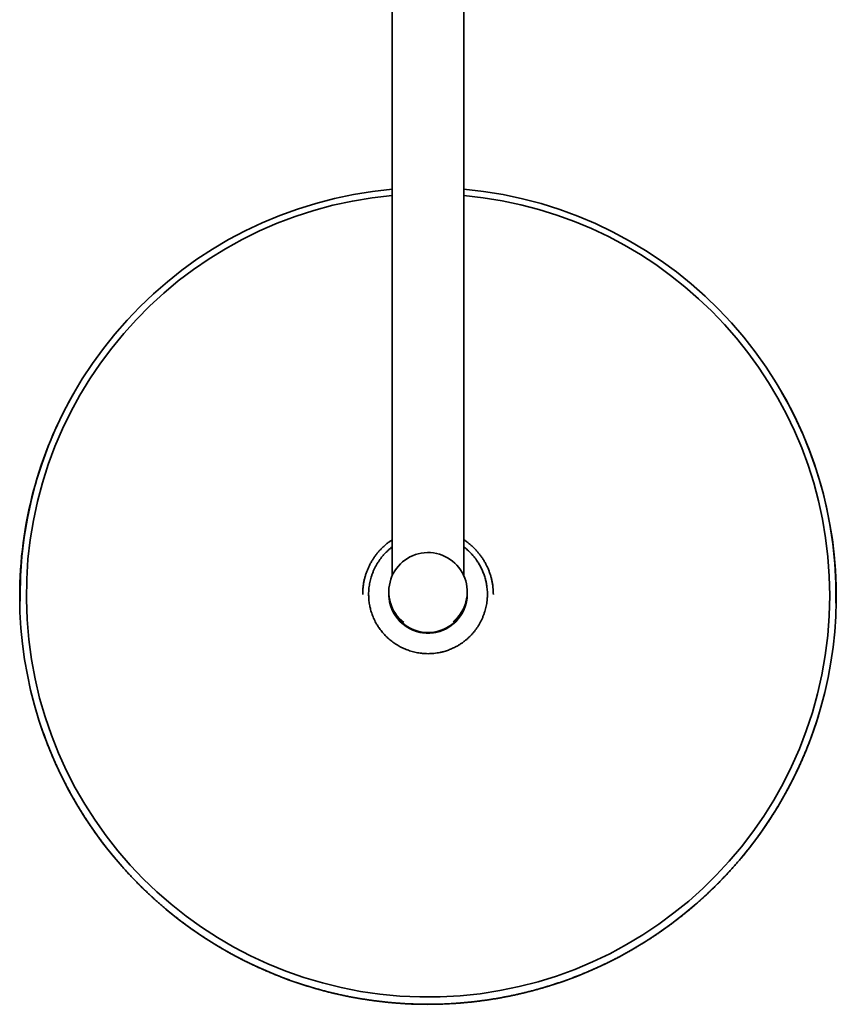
# Model space of a CAD drawing. Header units: millimetres. Extents: x 8 to 1763, y 12 to 2805.
# Tile 4 of 28: x 771 to 1021, y 847 to 1149. Entities that reach past the tile are written whole.
import ezdxf

# ---------------------------------------------------------------- set-up
doc = ezdxf.new("R2010")
doc.units = ezdxf.units.MM

msp = doc.modelspace()

# ---------------------------------------------------------------- linework, layer by layer
at = {"color": 7, "linetype": 'Continuous', "lineweight": 35}
for p, q in [((885.47, 1313.81), (885.47, 978.36)), ((907.37, 978.36), (907.37, 1313.81)), ((788.25, 1034.74), (788.17, 1034.6)), ((1004.67, 1034.6), (1004.59, 1034.74)), ((907.76, 989.11), (907.37, 989.37)), ((771.53, 970.54), (771.52, 972.3)), ((876.42, 972.65), (876.42, 972.57)), ((876.42, 972.57), (876.42, 972.59)), ((884.42, 973.46), (884.42, 972.96)), ((884.42, 972.95), (884.42, 972.77)), ((908.42, 972.96), (908.42, 973.46)), ((908.42, 972.77), (908.42, 972.95)), ((916.42, 972.57), (916.42, 972.65)), ((893.06, 961.45), (892.99, 961.45)), ((892.99, 961.32), (892.99, 961.45)), ((899.85, 961.45), (899.78, 961.45)), ((899.85, 961.45), (899.85, 961.32))]:
    msp.add_line(p, q, dxfattribs=at)
for centre, radius, start, end in [((896.41, 972.29), 124.89, 95.0249, 179.9961), ((896.43, 972.32), 122.96, 95.1133, 0.0041), ((896.43, 972.29), 124.89, 358.9369, 84.9753), ((896.43, 972.32), 122.96, 0.0039, 84.8962), ((896.38, 972.11), 124.96, 149.9984, 179.9998), ((896.41, 972.12), 124.99, 180.0032, 29.9899), ((896.42, 973.46), 12, 310.1098, 231.7006), ((896.42, 972.96), 12, 180.0044, 270.0043), ((896.42, 972.95), 12, 179.9622, 253.4078), ((896.42, 972.77), 12, 180.007, 359.993), ((896.42, 972.96), 12, 269.9955, 359.9958), ((896.42, 972.95), 12, 286.5922, 0.0378)]:
    msp.add_arc(centre, radius, start, end, dxfattribs=at)
msp.add_ellipse((896.42, 973.01), major_axis=(0, 12.21), ratio=0.982994, start_param=2.955535, end_param=3.327651, dxfattribs=at)
for points, knots in [([(876.53, 974.79), (876.58, 975.14), (876.66, 975.83), (876.86, 976.86), (877.1, 977.87), (877.4, 978.87), (877.75, 979.86), (878.16, 980.82), (878.61, 981.77), (879.11, 982.68), (879.66, 983.58), (880.25, 984.44), (880.89, 985.26), (881.57, 986.06), (882.29, 986.82), (883.05, 987.53), (883.85, 988.21), (884.51, 988.73), (884.92, 989), (885.04, 989.08)], [0, 0, 0, 0, 0.060923, 0.121846, 0.182768, 0.243691, 0.304614, 0.365537, 0.42646, 0.487382, 0.548305, 0.609228, 0.670151, 0.731074, 0.791996, 0.852919, 0.913842, 0.974765, 1, 1, 1, 1]), ([(885.47, 989.38), (885.39, 989.33), (885.24, 989.23), (885.1, 989.13), (885.04, 989.09)], [0, 0, 0, 0, 0.554797, 1, 1, 1, 1]), ([(907.76, 989.11), (907.91, 989.01), (908.35, 988.71), (909.03, 988.17), (909.83, 987.5), (910.59, 986.77), (911.31, 986.02), (911.98, 985.22), (912.62, 984.39), (913.21, 983.53), (913.76, 982.63), (914.25, 981.72), (914.7, 980.77), (915.1, 979.81), (915.45, 978.82), (915.75, 977.82), (915.99, 976.8), (916.18, 975.77), (916.32, 974.74), (916.4, 973.69), (916.41, 973), (916.42, 972.65)], [0, 0, 0, 0, 0.027445, 0.081476, 0.135507, 0.189538, 0.243569, 0.297599, 0.35163, 0.405661, 0.459692, 0.513723, 0.567753, 0.621784, 0.675815, 0.729846, 0.783877, 0.837908, 0.891938, 0.945969, 1, 1, 1, 1]), ([(878.34, 974.63), (878.38, 974.91), (878.45, 975.47), (878.6, 976.31), (878.8, 977.14), (879.04, 978), (879.33, 978.86), (879.66, 979.72), (880.04, 980.55), (880.44, 981.33), (880.87, 982.08), (881.32, 982.79), (881.82, 983.5), (882.37, 984.21), (882.97, 984.91), (883.6, 985.58), (884.24, 986.18), (884.86, 986.72), (885.28, 987.04), (885.47, 987.18)], [0, 0, 0, 0, 0.057365, 0.114932, 0.172499, 0.23026, 0.293465, 0.35667, 0.417062, 0.477453, 0.534403, 0.591352, 0.646889, 0.710206, 0.773523, 0.834035, 0.894545, 0.951629, 1, 1, 1, 1]), ([(907.37, 987.17), (907.49, 987.08), (907.8, 986.85), (908.26, 986.46), (908.82, 985.97), (909.41, 985.4), (910, 984.77), (910.54, 984.13), (911.03, 983.5), (911.47, 982.88), (911.85, 982.28), (912.2, 981.7), (912.52, 981.11), (912.82, 980.52), (913.1, 979.91), (913.35, 979.29), (913.59, 978.65), (913.8, 977.99), (913.98, 977.38), (914.12, 976.8), (914.27, 976.12), (914.41, 975.29), (914.52, 974.36), (914.59, 973.49), (914.59, 972.95), (914.6, 972.68)], [0, 0, 0, 0, 0.028046, 0.067897, 0.107735, 0.160987, 0.214238, 0.262333, 0.310429, 0.357367, 0.397459, 0.437564, 0.477656, 0.517292, 0.556942, 0.596577, 0.637665, 0.678769, 0.719858, 0.75245, 0.785041, 0.844064, 0.903087, 0.951544, 1, 1, 1, 1]), ([(878.24, 972.68), (878.24, 972.96), (878.25, 973.43), (878.29, 974.08), (878.33, 974.44), (878.34, 974.63)], [0, 0, 0, 0, 0.435039, 0.717386, 1, 1, 1, 1]), ([(894.47, 954.61), (894.19, 954.64), (893.62, 954.71), (892.78, 954.87), (891.95, 955.06), (891.15, 955.28), (890.4, 955.53), (889.68, 955.8), (888.98, 956.1), (888.28, 956.43), (887.59, 956.79), (886.92, 957.19), (886.27, 957.61), (885.63, 958.05), (885.02, 958.52), (884.43, 959.02), (883.86, 959.53), (883.31, 960.08), (882.78, 960.65), (882.28, 961.24), (881.8, 961.86), (881.38, 962.46), (881.01, 963.03), (880.65, 963.63), (880.28, 964.29), (879.92, 965.03), (879.6, 965.77), (879.31, 966.52), (879.06, 967.26), (878.86, 967.95), (878.71, 968.59), (878.57, 969.22), (878.45, 969.93), (878.34, 970.71), (878.28, 971.43), (878.25, 972.08), (878.24, 972.48), (878.24, 972.68)], [0, 0, 0, 0, 0.032014, 0.06414, 0.096267, 0.128501, 0.157225, 0.185948, 0.214879, 0.243809, 0.272996, 0.302183, 0.331584, 0.360984, 0.389762, 0.418539, 0.447529, 0.476519, 0.505776, 0.535034, 0.564516, 0.593999, 0.617757, 0.641516, 0.672411, 0.703321, 0.734215, 0.763755, 0.79331, 0.82285, 0.844856, 0.866861, 0.89638, 0.925912, 0.95543, 0.977715, 1, 1, 1, 1]), ([(914.6, 972.68), (914.59, 972.39), (914.59, 971.93), (914.55, 971.28), (914.51, 970.91), (914.49, 970.73)], [0, 0, 0, 0, 0.435043, 0.717389, 1, 1, 1, 1]), ([(914.49, 970.73), (914.46, 970.45), (914.39, 969.88), (914.23, 969.04), (914.04, 968.21), (913.8, 967.36), (913.51, 966.49), (913.17, 965.63), (912.8, 964.8), (912.4, 964.02), (911.97, 963.27), (911.52, 962.56), (911.02, 961.85), (910.46, 961.14), (909.86, 960.44), (909.23, 959.78), (908.59, 959.17), (907.93, 958.61), (907.27, 958.09), (906.54, 957.57), (905.74, 957.07), (904.96, 956.63), (904.26, 956.28), (903.64, 956), (903.02, 955.74), (902.38, 955.5), (901.73, 955.29), (900.98, 955.08), (900.13, 954.88), (899.18, 954.71), (898.25, 954.59), (897.33, 954.52), (896.72, 954.51), (896.42, 954.5)], [0, 0, 0, 0, 0.0320143, 0.0641405, 0.096267, 0.1285023, 0.163797, 0.1990917, 0.2328154, 0.2665388, 0.2983395, 0.3301405, 0.3611526, 0.3965022, 0.4318515, 0.4656354, 0.4994187, 0.5312891, 0.56316, 0.5942485, 0.6320602, 0.669872, 0.6952883, 0.7207133, 0.7461292, 0.7717842, 0.7974486, 0.8231041, 0.8599835, 0.8958469, 0.9317104, 0.9658555, 1, 1, 1, 1]), ([(894.2, 961.02), (894.12, 961.03), (893.95, 961.07), (893.71, 961.12), (893.48, 961.18), (893.28, 961.23), (893.15, 961.27), (893.07, 961.29), (893.02, 961.31), (892.99, 961.32), (892.99, 961.32), (892.99, 961.32)], [0, 0, 0, 0, 0.167751, 0.33623, 0.503676, 0.67001, 0.785436, 0.843943, 0.90227, 0.972054, 1, 1, 1, 1]), ([(899.85, 961.32), (899.84, 961.32), (899.83, 961.32), (899.77, 961.29), (899.68, 961.27), (899.57, 961.24), (899.42, 961.19), (899.24, 961.15), (898.98, 961.08), (898.77, 961.04), (898.64, 961.02)], [0, 0, 0, 0, 0.0733225, 0.1626459, 0.2376398, 0.3128315, 0.4479767, 0.5838453, 0.7196175, 1, 1, 1, 1]), ([(896.42, 954.5), (896.13, 954.51), (895.67, 954.51), (895.02, 954.55), (894.65, 954.59), (894.47, 954.61)], [0, 0, 0, 0, 0.43504, 0.717386, 1, 1, 1, 1]), ([(896.42, 847.14), (896.84, 847.14), (897.44, 847.14), (898.32, 847.16), (899.08, 847.17), (899.99, 847.19), (900.94, 847.22), (901.94, 847.26), (902.98, 847.31), (904.04, 847.37), (905.12, 847.44), (906.22, 847.52), (907.33, 847.62), (908.45, 847.72), (909.58, 847.84), (910.72, 847.96), (911.86, 848.1), (913.01, 848.25), (914.17, 848.41), (915.33, 848.58), (916.49, 848.76), (917.65, 848.96), (918.81, 849.16), (919.98, 849.38), (921.15, 849.61), (922.31, 849.85), (923.48, 850.1), (924.65, 850.37), (925.81, 850.65), (926.98, 850.93), (928.14, 851.23), (929.31, 851.54), (930.47, 851.87), (931.63, 852.2), (932.79, 852.55), (933.94, 852.91), (935.1, 853.27), (936.25, 853.66), (937.4, 854.05), (938.54, 854.45), (939.69, 854.87), (940.83, 855.29), (941.96, 855.73), (943.09, 856.18), (944.22, 856.64), (945.35, 857.11), (946.47, 857.6), (947.59, 858.09), (948.7, 858.6), (949.81, 859.11), (950.91, 859.64), (952.01, 860.18), (953.11, 860.73), (954.19, 861.29), (955.28, 861.86), (956.36, 862.45), (957.43, 863.04), (958.5, 863.65), (959.56, 864.26), (960.62, 864.89), (961.67, 865.52), (962.72, 866.17), (963.76, 866.83), (964.79, 867.49), (965.82, 868.17), (966.84, 868.86), (967.85, 869.56), (968.86, 870.27), (969.86, 870.99), (970.85, 871.72), (971.84, 872.46), (972.82, 873.2), (973.79, 873.96), (974.76, 874.73), (975.71, 875.51), (976.66, 876.3), (977.61, 877.09), (978.54, 877.9), (979.47, 878.72), (980.39, 879.54), (981.3, 880.38), (982.2, 881.22), (983.1, 882.07), (983.99, 882.94), (984.86, 883.81), (985.73, 884.69), (986.59, 885.57), (987.45, 886.47), (988.29, 887.38), (989.13, 888.29), (989.95, 889.21), (990.77, 890.14), (991.58, 891.08), (992.37, 892.03), (993.16, 892.98), (993.94, 893.95), (994.71, 894.92), (995.48, 895.9), (996.23, 896.88), (996.97, 897.88), (997.7, 898.88), (998.42, 899.89), (999.13, 900.9), (999.84, 901.92), (1000.53, 902.95), (1001.21, 903.99), (1001.88, 905.04), (1002.54, 906.09), (1003.19, 907.14), (1003.83, 908.21), (1004.46, 909.28), (1005.08, 910.35), (1005.69, 911.44), (1006.29, 912.53), (1006.88, 913.62), (1007.45, 914.72), (1008.02, 915.83), (1008.57, 916.94), (1009.11, 918.06), (1009.65, 919.18), (1010.17, 920.31), (1010.68, 921.45), (1011.18, 922.58), (1011.66, 923.73), (1012.14, 924.88), (1012.6, 926.03), (1013.06, 927.19), (1013.5, 928.35), (1013.93, 929.52), (1014.35, 930.69), (1014.75, 931.87), (1015.15, 933.05), (1015.53, 934.24), (1015.87, 935.31), (1016.07, 935.98), (1016.15, 936.26)], [0, 0, 0, 0, 0.0079577, 0.0112016, 0.0165865, 0.0221843, 0.0281951, 0.034474, 0.0409629, 0.0476152, 0.0543977, 0.0612861, 0.0682618, 0.0753107, 0.0824216, 0.0895856, 0.0967958, 0.1040462, 0.111332, 0.1186492, 0.1259946, 0.1333651, 0.1407584, 0.1481723, 0.1556049, 0.1630548, 0.1705205, 0.1780007, 0.1854944, 0.1930005, 0.2005182, 0.2080467, 0.2155853, 0.2231334, 0.2306904, 0.2382557, 0.2458288, 0.2534094, 0.2609971, 0.2685914, 0.276192, 0.2837986, 0.2914109, 0.2990287, 0.3066516, 0.3142795, 0.3219122, 0.3295494, 0.3371909, 0.3448367, 0.3524864, 0.36014, 0.3677973, 0.3754582, 0.3831226, 0.3907902, 0.3984611, 0.4061351, 0.4138121, 0.4214919, 0.4291746, 0.4368601, 0.4445481, 0.4522387, 0.4599319, 0.4676274, 0.4753253, 0.4830255, 0.4907279, 0.4984324, 0.5061391, 0.5138478, 0.5215586, 0.5292713, 0.5369859, 0.5447024, 0.5524207, 0.5601408, 0.5678627, 0.5755862, 0.5833114, 0.5910383, 0.5987668, 0.6064968, 0.6142284, 0.6219615, 0.6296961, 0.6374321, 0.6451696, 0.6529084, 0.6606487, 0.6683903, 0.6761332, 0.6838775, 0.691623, 0.6993698, 0.7071179, 0.7148671, 0.7226177, 0.7303694, 0.7381222, 0.7458763, 0.7536315, 0.7613878, 0.7691452, 0.7769038, 0.7846634, 0.7924241, 0.8001859, 0.8079487, 0.8157125, 0.8234774, 0.8312433, 0.8390102, 0.8467781, 0.854547, 0.8623168, 0.8700876, 0.8778594, 0.8856321, 0.8934057, 0.9011803, 0.9089558, 0.9167322, 0.9245096, 0.9322878, 0.9400669, 0.9478469, 0.9556278, 0.9634095, 0.9711921, 0.9789756, 0.98676, 0.9945451, 1, 1, 1, 1]), ([(777.84, 932.59), (777.97, 932.2), (778.24, 931.4), (778.66, 930.22), (779.08, 929.04), (779.52, 927.87), (779.97, 926.7), (780.43, 925.53), (780.91, 924.37), (781.39, 923.21), (781.89, 922.06), (782.4, 920.91), (782.92, 919.77), (783.45, 918.63), (783.99, 917.5), (784.54, 916.38), (785.11, 915.26), (785.69, 914.14), (786.28, 913.03), (786.87, 911.93), (787.48, 910.83), (788.11, 909.74), (788.74, 908.65), (789.38, 907.57), (790.04, 906.5), (790.7, 905.43), (791.38, 904.37), (792.07, 903.32), (792.76, 902.27), (793.47, 901.23), (794.19, 900.2), (794.92, 899.18), (795.66, 898.16), (796.41, 897.15), (797.17, 896.14), (797.94, 895.15), (798.72, 894.16), (799.51, 893.18), (800.31, 892.21), (801.12, 891.24), (801.94, 890.29), (802.77, 889.34), (803.61, 888.4), (804.46, 887.47), (805.32, 886.54), (806.19, 885.63), (807.06, 884.72), (807.95, 883.83), (808.85, 882.94), (809.75, 882.06), (810.67, 881.19), (811.59, 880.33), (812.52, 879.47), (813.46, 878.63), (814.41, 877.8), (815.37, 876.97), (816.34, 876.16), (817.31, 875.35), (818.3, 874.56), (819.29, 873.77), (820.29, 873), (821.3, 872.23), (822.31, 871.47), (823.33, 870.73), (824.37, 869.99), (825.41, 869.27), (826.45, 868.55), (827.51, 867.85), (828.57, 867.15), (829.64, 866.47), (830.72, 865.8), (831.8, 865.14), (832.89, 864.48), (833.99, 863.84), (835.09, 863.22), (836.2, 862.6), (837.32, 861.99), (838.45, 861.39), (839.58, 860.81), (840.72, 860.23), (841.86, 859.67), (843.01, 859.12), (844.17, 858.58), (845.33, 858.05), (846.5, 857.54), (847.68, 857.03), (848.86, 856.54), (850.05, 856.06), (851.24, 855.59), (852.44, 855.13), (853.64, 854.69), (854.85, 854.25), (856.07, 853.83), (857.29, 853.42), (858.51, 853.02), (859.75, 852.64), (860.98, 852.27), (862.22, 851.91), (863.47, 851.56), (864.73, 851.22), (865.99, 850.9), (867.25, 850.59), (868.52, 850.29), (869.8, 850.01), (871.08, 849.73), (872.32, 849.48), (873.53, 849.25), (874.69, 849.04), (875.85, 848.84), (877.01, 848.66), (878.18, 848.48), (879.35, 848.31), (880.51, 848.16), (881.68, 848.01), (882.85, 847.88), (884.02, 847.76), (885.18, 847.65), (886.35, 847.55), (887.52, 847.46), (888.67, 847.38), (889.83, 847.31), (890.97, 847.26), (892.08, 847.22), (893.13, 847.18), (894.04, 847.16), (894.85, 847.15), (895.61, 847.14), (896.15, 847.14), (896.42, 847.14)], [0, 0, 0, 0, 0.008029, 0.01606, 0.024091, 0.032123, 0.040156, 0.048189, 0.056224, 0.06426, 0.072297, 0.080335, 0.088373, 0.096413, 0.104453, 0.112495, 0.120538, 0.128581, 0.136626, 0.144672, 0.152719, 0.160767, 0.168816, 0.176866, 0.184917, 0.192969, 0.201023, 0.209077, 0.217133, 0.22519, 0.233248, 0.241308, 0.249368, 0.25743, 0.265493, 0.273558, 0.281623, 0.289691, 0.297759, 0.305829, 0.3139, 0.321973, 0.330047, 0.338123, 0.3462, 0.354279, 0.362359, 0.370441, 0.378524, 0.38661, 0.394697, 0.402785, 0.410876, 0.418968, 0.427062, 0.435159, 0.443257, 0.451357, 0.459459, 0.467563, 0.47567, 0.483779, 0.49189, 0.500003, 0.508119, 0.516237, 0.524358, 0.532482, 0.540608, 0.548737, 0.55687, 0.565005, 0.573143, 0.581285, 0.58943, 0.597578, 0.60573, 0.613886, 0.622046, 0.63021, 0.638378, 0.646551, 0.654728, 0.66291, 0.671097, 0.67929, 0.687488, 0.695693, 0.703903, 0.71212, 0.720344, 0.728576, 0.736815, 0.745063, 0.75332, 0.761586, 0.769863, 0.77815, 0.78645, 0.794762, 0.803088, 0.811429, 0.819787, 0.828164, 0.83656, 0.844979, 0.852539, 0.860097, 0.867653, 0.875207, 0.882757, 0.890305, 0.897848, 0.905386, 0.912918, 0.920442, 0.927956, 0.935455, 0.942935, 0.950387, 0.957795, 0.965128, 0.972322, 0.979199, 0.985292, 0.989762, 0.994785, 1, 1, 1, 1])]:
    msp.add_open_spline(points, degree=3, knots=knots, dxfattribs=at)
msp.add_open_spline([(876.42, 972.65), (876.42, 972.89), (876.43, 973.36), (876.46, 974.08), (876.51, 974.55), (876.53, 974.79)], degree=3, dxfattribs=at)

doc.saveas('drawing.dxf')
